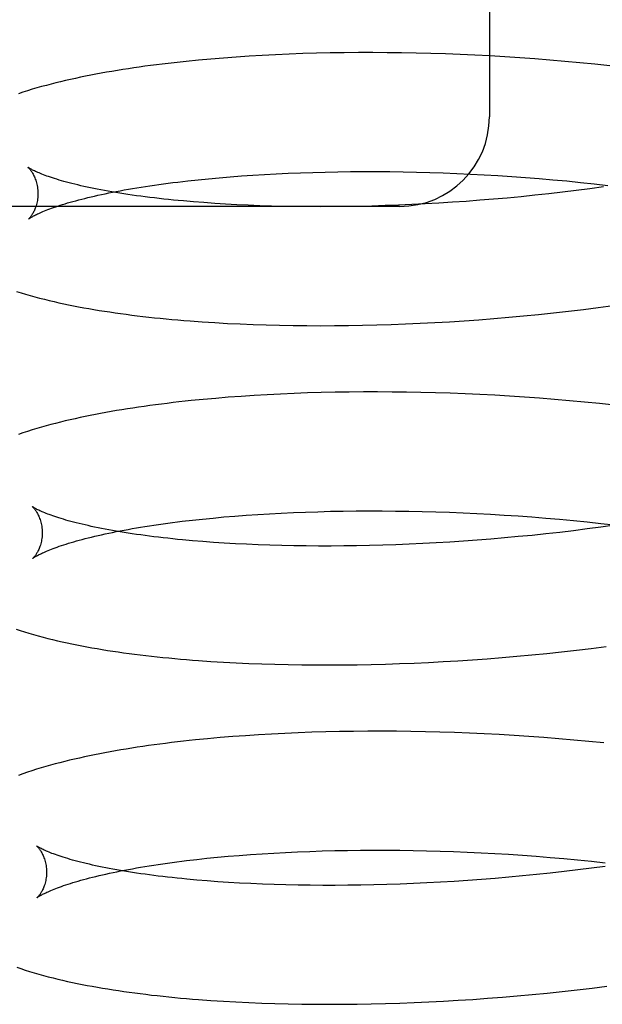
# Model space of a CAD drawing. Header units: inches. Extents: x 0 to 291, y 0 to 188.
# Tile 20 of 94: x 32.8792 to 32.9766, y 97.2606 to 97.4254. Entities that reach past the tile are written whole.
import ezdxf

# ---------------------------------------------------------------- set-up
doc = ezdxf.new("R2010")
doc.units = ezdxf.units.IN
doc.header["$LTSCALE"] = 16.01262
doc.header["$MEASUREMENT"] = 0
doc.linetypes.add('HIDDEN', pattern=[0.2, 0.1, -0.1])
doc.layers.add('DEFAULT_2', color=8, linetype='HIDDEN')

msp = doc.modelspace()

# ---------------------------------------------------------------- linework, layer by layer
at = {"layer": 'DEFAULT_2', "color": 8, "linetype": 'HIDDEN'}
for p, q in [((32.95774, 97.62911), (32.95774, 97.40911)), ((32.92422, 97.41959), (32.92197, 97.41949)), ((32.9265, 97.41968), (32.92422, 97.41959)), ((32.9288, 97.41974), (32.9265, 97.41968)), ((32.93112, 97.4198), (32.9288, 97.41974)), ((32.93346, 97.41983), (32.93112, 97.4198)), ((32.93583, 97.41985), (32.93346, 97.41983)), ((32.93821, 97.41985), (32.93583, 97.41985)), ((32.94061, 97.41984), (32.93821, 97.41985)), ((32.94303, 97.41981), (32.94061, 97.41984)), ((32.94547, 97.41977), (32.94303, 97.41981)), ((32.94791, 97.41971), (32.94547, 97.41977)), ((32.95037, 97.41963), (32.94791, 97.41971)), ((32.95284, 97.41953), (32.95037, 97.41963)), ((32.95532, 97.41942), (32.95284, 97.41953)), ((32.90905, 97.41859), (32.907, 97.41838)), ((32.91113, 97.41878), (32.90905, 97.41859)), ((32.91324, 97.41895), (32.91113, 97.41878)), ((32.91538, 97.41911), (32.91324, 97.41895)), ((32.91754, 97.41925), (32.91538, 97.41911)), ((32.91974, 97.41938), (32.91754, 97.41925)), ((32.92197, 97.41949), (32.91974, 97.41938)), ((32.95781, 97.41929), (32.95532, 97.41942)), ((32.96031, 97.41915), (32.95781, 97.41929)), ((32.96281, 97.41898), (32.96031, 97.41915)), ((32.96531, 97.4188), (32.96281, 97.41898)), ((32.96782, 97.41861), (32.96531, 97.4188)), ((32.97033, 97.41839), (32.96782, 97.41861)), ((32.97284, 97.41816), (32.97033, 97.41839)), ((32.97534, 97.41791), (32.97284, 97.41816)), ((32.97785, 97.41764), (32.97534, 97.41791)), ((32.92408, 97.39966), (32.92611, 97.39974)), ((32.92611, 97.39974), (32.92818, 97.39981)), ((32.92818, 97.39981), (32.93027, 97.39986)), ((32.93027, 97.39986), (32.93238, 97.3999)), ((32.93238, 97.3999), (32.93452, 97.39993)), ((32.93452, 97.39993), (32.93668, 97.39994)), ((32.93668, 97.39994), (32.93887, 97.39994)), ((32.93887, 97.39994), (32.94107, 97.39993)), ((32.94107, 97.39993), (32.94328, 97.3999)), ((32.94328, 97.3999), (32.94552, 97.39985)), ((32.94552, 97.39985), (32.94776, 97.39979)), ((32.94776, 97.39979), (32.95002, 97.39972)), ((32.90562, 97.39819), (32.90729, 97.39839)), ((32.90729, 97.39839), (32.909, 97.39857)), ((32.909, 97.39857), (32.91075, 97.39875)), ((32.91075, 97.39875), (32.91255, 97.39891)), ((32.91255, 97.39891), (32.91438, 97.39907)), ((32.91438, 97.39907), (32.91625, 97.39921)), ((32.91625, 97.39921), (32.91816, 97.39934)), ((32.91816, 97.39934), (32.9201, 97.39946)), ((32.9201, 97.39946), (32.92207, 97.39957)), ((32.92207, 97.39957), (32.92408, 97.39966)), ((32.95002, 97.39972), (32.9523, 97.39963)), ((32.9523, 97.39963), (32.95458, 97.39952)), ((32.95458, 97.39952), (32.95686, 97.3994)), ((32.95686, 97.3994), (32.95916, 97.39927)), ((32.95916, 97.39927), (32.96146, 97.39912)), ((32.96146, 97.39912), (32.96376, 97.39895)), ((32.96376, 97.39895), (32.96606, 97.39877)), ((32.96606, 97.39877), (32.96836, 97.39858)), ((32.96836, 97.39858), (32.97066, 97.39837)), ((32.97066, 97.39837), (32.97295, 97.39814)), ((32.97295, 97.39814), (32.97524, 97.3979)), ((32.96995, 97.39649), (32.96765, 97.39623)), ((32.97226, 97.39678), (32.96995, 97.39649)), ((32.97455, 97.39707), (32.97226, 97.39678)), ((32.97684, 97.39738), (32.97455, 97.39707)), ((32.97524, 97.3979), (32.97752, 97.39764)), ((32.90999, 97.39474), (32.90824, 97.39488)), ((32.95154, 97.3948), (32.94927, 97.39466)), ((32.95383, 97.39496), (32.95154, 97.3948)), ((32.95612, 97.39513), (32.95383, 97.39496)), ((32.95842, 97.39532), (32.95612, 97.39513)), ((32.96073, 97.39552), (32.95842, 97.39532)), ((32.96303, 97.39574), (32.96073, 97.39552)), ((32.96534, 97.39598), (32.96303, 97.39574)), ((32.96765, 97.39623), (32.96534, 97.39598)), ((32.94274, 97.39411), (32.79774, 97.39411)), ((32.91178, 97.39461), (32.90999, 97.39474)), ((32.91361, 97.3945), (32.91178, 97.39461)), ((32.91547, 97.3944), (32.91361, 97.3945)), ((32.91738, 97.39431), (32.91547, 97.3944)), ((32.91932, 97.39423), (32.91738, 97.39431)), ((32.92129, 97.39417), (32.91932, 97.39423)), ((32.92329, 97.39412), (32.92129, 97.39417)), ((32.92533, 97.39409), (32.92329, 97.39412)), ((32.92739, 97.39407), (32.92533, 97.39409)), ((32.92948, 97.39406), (32.92739, 97.39407)), ((32.9316, 97.39407), (32.92948, 97.39406)), ((32.93374, 97.39409), (32.9316, 97.39407)), ((32.9359, 97.39412), (32.93374, 97.39409)), ((32.93809, 97.39417), (32.9359, 97.39412)), ((32.94029, 97.39424), (32.93809, 97.39417)), ((32.94251, 97.39432), (32.94029, 97.39424)), ((32.94475, 97.39442), (32.94251, 97.39432)), ((32.947, 97.39453), (32.94475, 97.39442)), ((32.94927, 97.39466), (32.947, 97.39453)), ((32.97095, 97.37657), (32.97346, 97.37686)), ((32.97346, 97.37686), (32.97595, 97.37718)), ((32.97595, 97.37718), (32.97845, 97.37751)), ((32.95351, 97.37498), (32.95599, 97.37515)), ((32.95599, 97.37515), (32.95847, 97.37534)), ((32.95847, 97.37534), (32.96096, 97.37555)), ((32.96096, 97.37555), (32.96345, 97.37578)), ((32.96345, 97.37578), (32.96595, 97.37603)), ((32.96595, 97.37603), (32.96845, 97.37629)), ((32.96845, 97.37629), (32.97095, 97.37657)), ((32.90971, 97.3748), (32.91179, 97.37466)), ((32.91179, 97.37466), (32.9139, 97.37454)), ((32.9139, 97.37454), (32.91605, 97.37444)), ((32.91605, 97.37444), (32.91822, 97.37435)), ((32.91822, 97.37435), (32.92042, 97.37428)), ((32.92042, 97.37428), (32.92265, 97.37422)), ((32.92265, 97.37422), (32.9249, 97.37418)), ((32.9249, 97.37418), (32.92718, 97.37416)), ((32.92718, 97.37416), (32.92948, 97.37415)), ((32.92948, 97.37415), (32.9318, 97.37416)), ((32.9318, 97.37416), (32.93415, 97.37418)), ((32.93415, 97.37418), (32.93651, 97.37422)), ((32.93651, 97.37422), (32.9389, 97.37428)), ((32.9389, 97.37428), (32.9413, 97.37435)), ((32.9413, 97.37435), (32.94371, 97.37444)), ((32.94371, 97.37444), (32.94614, 97.37455)), ((32.94614, 97.37455), (32.94859, 97.37468)), ((32.94859, 97.37468), (32.95104, 97.37482)), ((32.95104, 97.37482), (32.95351, 97.37498)), ((32.91195, 97.36199), (32.90987, 97.36181)), ((32.91406, 97.36217), (32.91195, 97.36199)), ((32.9162, 97.36232), (32.91406, 97.36217)), ((32.91837, 97.36247), (32.9162, 97.36232)), ((32.92057, 97.3626), (32.91837, 97.36247)), ((32.92279, 97.36271), (32.92057, 97.3626)), ((32.92505, 97.36281), (32.92279, 97.36271)), ((32.92732, 97.36289), (32.92505, 97.36281)), ((32.92962, 97.36296), (32.92732, 97.36289)), ((32.93195, 97.36301), (32.92962, 97.36296)), ((32.93429, 97.36304), (32.93195, 97.36301)), ((32.93665, 97.36306), (32.93429, 97.36304)), ((32.93904, 97.36306), (32.93665, 97.36306)), ((32.94144, 97.36305), (32.93904, 97.36306)), ((32.94386, 97.36302), (32.94144, 97.36305)), ((32.94629, 97.36298), (32.94386, 97.36302)), ((32.94874, 97.36291), (32.94629, 97.36298)), ((32.95119, 97.36283), (32.94874, 97.36291)), ((32.95366, 97.36274), (32.95119, 97.36283)), ((32.95614, 97.36263), (32.95366, 97.36274)), ((32.95863, 97.3625), (32.95614, 97.36263)), ((32.96112, 97.36235), (32.95863, 97.3625)), ((32.96362, 97.36219), (32.96112, 97.36235)), ((32.96613, 97.36201), (32.96362, 97.36219)), ((32.96863, 97.36181), (32.96613, 97.36201)), ((32.90987, 97.36181), (32.90783, 97.3616)), ((32.97114, 97.36159), (32.96863, 97.36181)), ((32.97365, 97.36136), (32.97114, 97.36159)), ((32.97615, 97.36111), (32.97365, 97.36136)), ((32.97866, 97.36084), (32.97615, 97.36111)), ((32.91153, 97.34196), (32.91334, 97.34213)), ((32.91334, 97.34213), (32.91518, 97.34228)), ((32.91518, 97.34228), (32.91706, 97.34243)), ((32.91706, 97.34243), (32.91898, 97.34256)), ((32.91898, 97.34256), (32.92094, 97.34268)), ((32.92094, 97.34268), (32.92292, 97.34278)), ((32.92292, 97.34278), (32.92494, 97.34288)), ((32.92494, 97.34288), (32.92698, 97.34296)), ((32.92698, 97.34296), (32.92906, 97.34302)), ((32.92906, 97.34302), (32.93116, 97.34308)), ((32.93116, 97.34308), (32.93329, 97.34312)), ((32.93329, 97.34312), (32.93544, 97.34314)), ((32.93544, 97.34314), (32.93762, 97.34315)), ((32.93762, 97.34315), (32.93981, 97.34315)), ((32.93981, 97.34315), (32.94202, 97.34313)), ((32.94202, 97.34313), (32.94425, 97.3431)), ((32.94425, 97.3431), (32.9465, 97.34306)), ((32.9465, 97.34306), (32.94876, 97.34299)), ((32.94876, 97.34299), (32.95103, 97.34292)), ((32.95103, 97.34292), (32.95332, 97.34283)), ((32.95332, 97.34283), (32.95561, 97.34272)), ((32.95561, 97.34272), (32.95791, 97.3426)), ((32.95791, 97.3426), (32.96022, 97.34246)), ((32.96022, 97.34246), (32.96253, 97.3423)), ((32.96253, 97.3423), (32.96484, 97.34214)), ((32.96484, 97.34214), (32.96715, 97.34195)), ((32.90637, 97.34141), (32.90805, 97.3416)), ((32.90805, 97.3416), (32.90977, 97.34179)), ((32.90977, 97.34179), (32.91153, 97.34196)), ((32.96715, 97.34195), (32.96946, 97.34175)), ((32.96946, 97.34175), (32.97177, 97.34154)), ((32.97177, 97.34154), (32.97408, 97.34131)), ((32.97408, 97.34131), (32.97638, 97.34106)), ((32.97639, 97.34043), (32.97409, 97.34013)), ((32.97638, 97.34106), (32.97867, 97.3408)), ((32.97867, 97.34075), (32.97639, 97.34043)), ((32.96257, 97.33884), (32.96026, 97.33863)), ((32.96488, 97.33906), (32.96257, 97.33884)), ((32.96718, 97.33931), (32.96488, 97.33906)), ((32.96949, 97.33956), (32.96718, 97.33931)), ((32.9718, 97.33984), (32.96949, 97.33956)), ((32.97409, 97.34013), (32.9718, 97.33984)), ((32.90982, 97.33802), (32.90809, 97.33816)), ((32.91158, 97.33788), (32.90982, 97.33802)), ((32.91339, 97.33777), (32.91158, 97.33788)), ((32.91524, 97.33766), (32.91339, 97.33777)), ((32.91712, 97.33756), (32.91524, 97.33766)), ((32.91905, 97.33748), (32.91712, 97.33756)), ((32.921, 97.33741), (32.91905, 97.33748)), ((32.92299, 97.33736), (32.921, 97.33741)), ((32.92501, 97.33731), (32.92299, 97.33736)), ((32.92706, 97.33728), (32.92501, 97.33731)), ((32.92913, 97.33727), (32.92706, 97.33728)), ((32.93124, 97.33727), (32.92913, 97.33727)), ((32.93336, 97.33728), (32.93124, 97.33727)), ((32.93552, 97.33731), (32.93336, 97.33728)), ((32.93769, 97.33736), (32.93552, 97.33731)), ((32.93988, 97.33741), (32.93769, 97.33736)), ((32.94209, 97.33749), (32.93988, 97.33741)), ((32.94432, 97.33758), (32.94209, 97.33749)), ((32.94657, 97.33768), (32.94432, 97.33758)), ((32.94883, 97.3378), (32.94657, 97.33768)), ((32.9511, 97.33793), (32.94883, 97.3378)), ((32.95338, 97.33808), (32.9511, 97.33793)), ((32.95567, 97.33825), (32.95338, 97.33808)), ((32.95796, 97.33843), (32.95567, 97.33825)), ((32.96026, 97.33863), (32.95796, 97.33843)), ((32.96233, 97.31882), (32.96482, 97.31905)), ((32.96482, 97.31905), (32.96731, 97.3193)), ((32.96731, 97.3193), (32.9698, 97.31956)), ((32.9698, 97.31956), (32.97229, 97.31985)), ((32.97229, 97.31985), (32.97478, 97.32014)), ((32.97478, 97.32014), (32.97727, 97.32046)), ((32.91115, 97.31796), (32.91324, 97.31783)), ((32.91324, 97.31783), (32.91535, 97.31772)), ((32.91535, 97.31772), (32.9175, 97.31762)), ((32.9175, 97.31762), (32.91967, 97.31753)), ((32.91967, 97.31753), (32.92187, 97.31747)), ((32.92187, 97.31747), (32.9241, 97.31742)), ((32.9241, 97.31742), (32.92635, 97.31738)), ((32.92635, 97.31738), (32.92863, 97.31736)), ((32.92863, 97.31736), (32.93093, 97.31736)), ((32.93093, 97.31736), (32.93325, 97.31737)), ((32.93325, 97.31737), (32.93559, 97.3174)), ((32.93559, 97.3174), (32.93795, 97.31745)), ((32.93795, 97.31745), (32.94033, 97.31751)), ((32.94033, 97.31751), (32.94272, 97.31759)), ((32.94272, 97.31759), (32.94514, 97.31768)), ((32.94514, 97.31768), (32.94756, 97.31779)), ((32.94756, 97.31779), (32.95, 97.31792)), ((32.95, 97.31792), (32.95245, 97.31807)), ((32.95245, 97.31807), (32.95491, 97.31823)), ((32.95491, 97.31823), (32.95738, 97.31841)), ((32.95738, 97.31841), (32.95985, 97.31861)), ((32.95985, 97.31861), (32.96233, 97.31882)), ((32.9213, 97.3058), (32.9191, 97.30568)), ((32.92352, 97.30592), (32.9213, 97.3058)), ((32.92577, 97.30602), (32.92352, 97.30592)), ((32.92805, 97.3061), (32.92577, 97.30602)), ((32.93035, 97.30616), (32.92805, 97.3061)), ((32.93267, 97.30621), (32.93035, 97.30616)), ((32.93502, 97.30625), (32.93267, 97.30621)), ((32.93738, 97.30627), (32.93502, 97.30625)), ((32.93976, 97.30627), (32.93738, 97.30627)), ((32.94217, 97.30626), (32.93976, 97.30627)), ((32.94458, 97.30623), (32.94217, 97.30626)), ((32.94702, 97.30618), (32.94458, 97.30623)), ((32.94946, 97.30612), (32.94702, 97.30618)), ((32.95192, 97.30604), (32.94946, 97.30612)), ((32.95439, 97.30595), (32.95192, 97.30604)), ((32.95687, 97.30583), (32.95439, 97.30595)), ((32.95936, 97.3057), (32.95687, 97.30583)), ((32.9106, 97.30501), (32.90856, 97.30481)), ((32.91268, 97.3052), (32.9106, 97.30501)), ((32.91479, 97.30538), (32.91268, 97.3052)), ((32.91693, 97.30553), (32.91479, 97.30538)), ((32.9191, 97.30568), (32.91693, 97.30553)), ((32.96185, 97.30556), (32.95936, 97.3057)), ((32.96435, 97.30539), (32.96185, 97.30556)), ((32.96685, 97.30521), (32.96435, 97.30539)), ((32.96936, 97.30502), (32.96685, 97.30521)), ((32.97187, 97.3048), (32.96936, 97.30502)), ((32.97437, 97.30457), (32.97187, 97.3048)), ((32.97688, 97.30432), (32.97437, 97.30457)), ((32.92364, 97.28599), (32.92566, 97.28608)), ((32.92566, 97.28608), (32.92771, 97.28616)), ((32.92771, 97.28616), (32.92978, 97.28623)), ((32.92978, 97.28623), (32.93188, 97.28629)), ((32.93188, 97.28629), (32.93401, 97.28633)), ((32.93401, 97.28633), (32.93616, 97.28635)), ((32.93616, 97.28635), (32.93834, 97.28636)), ((32.93834, 97.28636), (32.94053, 97.28636)), ((32.94053, 97.28636), (32.94274, 97.28634)), ((32.94274, 97.28634), (32.94498, 97.28631)), ((32.94498, 97.28631), (32.94722, 97.28626)), ((32.94722, 97.28626), (32.94948, 97.2862)), ((32.94948, 97.2862), (32.95175, 97.28613)), ((32.95175, 97.28613), (32.95404, 97.28603)), ((32.95404, 97.28603), (32.95633, 97.28593)), ((32.90709, 97.28461), (32.90877, 97.28481)), ((32.90877, 97.28481), (32.91049, 97.285)), ((32.91049, 97.285), (32.91226, 97.28517)), ((32.91226, 97.28517), (32.91406, 97.28534)), ((32.91406, 97.28534), (32.9159, 97.28549)), ((32.9159, 97.28549), (32.91779, 97.28563)), ((32.91779, 97.28563), (32.9197, 97.28577)), ((32.9197, 97.28577), (32.92166, 97.28588)), ((32.92166, 97.28588), (32.92364, 97.28599)), ((32.95633, 97.28593), (32.95863, 97.2858)), ((32.95863, 97.2858), (32.96094, 97.28567)), ((32.96094, 97.28567), (32.96325, 97.28551)), ((32.96325, 97.28551), (32.96556, 97.28534)), ((32.96556, 97.28534), (32.96787, 97.28516)), ((32.96787, 97.28516), (32.97018, 97.28496)), ((32.97018, 97.28496), (32.97249, 97.28475)), ((32.97249, 97.28475), (32.9748, 97.28452)), ((32.9748, 97.28452), (32.9771, 97.28427)), ((32.97021, 97.28277), (32.96791, 97.28252)), ((32.97252, 97.28305), (32.97021, 97.28277)), ((32.97482, 97.28334), (32.97252, 97.28305)), ((32.97711, 97.28364), (32.97482, 97.28334)), ((32.91054, 97.28122), (32.90881, 97.28137)), ((32.9123, 97.28109), (32.91054, 97.28122)), ((32.91411, 97.28097), (32.9123, 97.28109)), ((32.95182, 97.28114), (32.94955, 97.28101)), ((32.9541, 97.28129), (32.95182, 97.28114)), ((32.95639, 97.28146), (32.9541, 97.28129)), ((32.95868, 97.28164), (32.95639, 97.28146)), ((32.96099, 97.28183), (32.95868, 97.28164)), ((32.96329, 97.28205), (32.96099, 97.28183)), ((32.9656, 97.28227), (32.96329, 97.28205)), ((32.96791, 97.28252), (32.9656, 97.28227)), ((32.91596, 97.28087), (32.91411, 97.28097)), ((32.91785, 97.28077), (32.91596, 97.28087)), ((32.91977, 97.28069), (32.91785, 97.28077)), ((32.92172, 97.28062), (32.91977, 97.28069)), ((32.92371, 97.28056), (32.92172, 97.28062)), ((32.92573, 97.28052), (32.92371, 97.28056)), ((32.92778, 97.28049), (32.92573, 97.28052)), ((32.92985, 97.28048), (32.92778, 97.28049)), ((32.93196, 97.28048), (32.92985, 97.28048)), ((32.93408, 97.28049), (32.93196, 97.28048)), ((32.93624, 97.28052), (32.93408, 97.28049)), ((32.93841, 97.28056), (32.93624, 97.28052)), ((32.9406, 97.28062), (32.93841, 97.28056)), ((32.94282, 97.2807), (32.9406, 97.28062)), ((32.94504, 97.28078), (32.94282, 97.2807)), ((32.94729, 97.28089), (32.94504, 97.28078)), ((32.94955, 97.28101), (32.94729, 97.28089)), ((32.9699, 97.26271), (32.9724, 97.26298)), ((32.9724, 97.26298), (32.9749, 97.26328)), ((32.9749, 97.26328), (32.9774, 97.26359)), ((32.95249, 97.26124), (32.95495, 97.26139)), ((32.95495, 97.26139), (32.95743, 97.26157)), ((32.95743, 97.26157), (32.95991, 97.26176)), ((32.95991, 97.26176), (32.9624, 97.26197)), ((32.9624, 97.26197), (32.9649, 97.2622)), ((32.9649, 97.2622), (32.9674, 97.26244)), ((32.9674, 97.26244), (32.9699, 97.26271)), ((32.91115, 97.26122), (32.91323, 97.26108)), ((32.91323, 97.26108), (32.91534, 97.26096)), ((32.91534, 97.26096), (32.91749, 97.26086)), ((32.91749, 97.26086), (32.91966, 97.26077)), ((32.91966, 97.26077), (32.92186, 97.2607)), ((32.92186, 97.2607), (32.92409, 97.26064)), ((32.92409, 97.26064), (32.92634, 97.2606)), ((32.92634, 97.2606), (32.92862, 97.26058)), ((32.92862, 97.26058), (32.93092, 97.26057)), ((32.93092, 97.26057), (32.93325, 97.26058)), ((32.93325, 97.26058), (32.93559, 97.2606)), ((32.93559, 97.2606), (32.93796, 97.26064)), ((32.93796, 97.26064), (32.94034, 97.2607)), ((32.94034, 97.2607), (32.94274, 97.26077)), ((32.94274, 97.26077), (32.94516, 97.26086)), ((32.94516, 97.26086), (32.94759, 97.26097)), ((32.94759, 97.26097), (32.95003, 97.26109)), ((32.95003, 97.26109), (32.95249, 97.26124))]:
    msp.add_line(p, q, dxfattribs=at)
for points in [[(32.907, 97.41838), (32.90599, 97.41828), (32.90499, 97.41817), (32.904, 97.41805), (32.90301, 97.41793), (32.90203, 97.41781), (32.90106, 97.41769), (32.90011, 97.41756), (32.89916, 97.41742), (32.89824, 97.41729)], [(32.89824, 97.41729), (32.89734, 97.41716), (32.89642, 97.41701), (32.89551, 97.41687), (32.8946, 97.41671), (32.8937, 97.41656), (32.89281, 97.4164), (32.89193, 97.41624), (32.89106, 97.41607), (32.8902, 97.4159), (32.88934, 97.41572), (32.8885, 97.41554), (32.88766, 97.41536), (32.88684, 97.41517), (32.88602, 97.41498), (32.88522, 97.41478), (32.88442, 97.41458), (32.88363, 97.41437), (32.88284, 97.41416), (32.88206, 97.41394), (32.88128, 97.41371), (32.8805, 97.41347), (32.87972, 97.41323), (32.87896, 97.41298)], [(32.88054, 97.40066), (32.88053, 97.40067), (32.88052, 97.40068), (32.88052, 97.40068), (32.88052, 97.40068), (32.88053, 97.40067), (32.88055, 97.40065), (32.88058, 97.40063), (32.88061, 97.4006), (32.88065, 97.40056), (32.88069, 97.40052), (32.88074, 97.40047), (32.88079, 97.40041), (32.88085, 97.40034), (32.88091, 97.40027), (32.88097, 97.40019), (32.88104, 97.4001), (32.88111, 97.4), (32.88118, 97.39989), (32.88125, 97.39978), (32.88133, 97.39965), (32.8814, 97.39952), (32.88148, 97.39937), (32.88156, 97.39922), (32.88164, 97.39905), (32.88171, 97.39888), (32.88178, 97.39869), (32.88186, 97.39849), (32.88192, 97.39829), (32.88198, 97.39807), (32.88204, 97.39784), (32.88209, 97.39761), (32.88213, 97.39736), (32.88217, 97.39711), (32.8822, 97.39685), (32.88221, 97.39659), (32.88222, 97.39635)], [(32.90824, 97.39488), (32.90654, 97.39502), (32.9057, 97.3951), (32.90487, 97.39518), (32.90406, 97.39527), (32.90326, 97.39535), (32.90247, 97.39544), (32.90169, 97.39553), (32.90092, 97.39562), (32.90017, 97.39572), (32.89943, 97.39581), (32.8987, 97.39591), (32.89798, 97.39601), (32.89728, 97.39612), (32.89659, 97.39622), (32.89591, 97.39633), (32.89524, 97.39644), (32.89459, 97.39655), (32.89396, 97.39666), (32.89334, 97.39677), (32.89273, 97.39688), (32.89213, 97.397), (32.89155, 97.39711), (32.89099, 97.39723), (32.89044, 97.39735), (32.8899, 97.39747), (32.88938, 97.39758), (32.88888, 97.3977), (32.88838, 97.39782), (32.88791, 97.39794), (32.88745, 97.39806), (32.887, 97.39818), (32.88657, 97.3983), (32.88616, 97.39841), (32.88576, 97.39853), (32.88538, 97.39865), (32.88501, 97.39876), (32.88466, 97.39887), (32.88432, 97.39899), (32.884, 97.3991), (32.8837, 97.3992), (32.88341, 97.39931), (32.88313, 97.39941), (32.88287, 97.39951), (32.88263, 97.39961), (32.8824, 97.39971), (32.88219, 97.3998), (32.88199, 97.39989), (32.8818, 97.39997), (32.88163, 97.40005), (32.88147, 97.40013), (32.88133, 97.4002), (32.8812, 97.40027), (32.88108, 97.40033), (32.88097, 97.40039), (32.88088, 97.40045), (32.8808, 97.40049), (32.88073, 97.40054), (32.88067, 97.40058), (32.88062, 97.40061), (32.88058, 97.40063), (32.88055, 97.40066), (32.88054, 97.40066)], [(32.90244, 97.39778), (32.9032, 97.39788), (32.90399, 97.39799), (32.9048, 97.39809), (32.90562, 97.39819)], [(32.88063, 97.39198), (32.88064, 97.39199), (32.88065, 97.392), (32.88068, 97.39202), (32.88071, 97.39205), (32.88076, 97.39208), (32.88081, 97.39211), (32.88087, 97.39216), (32.88095, 97.3922), (32.88103, 97.39226), (32.88113, 97.39232), (32.88124, 97.39238), (32.88136, 97.39245), (32.8815, 97.39252), (32.88165, 97.3926), (32.88181, 97.39268), (32.88198, 97.39277), (32.88217, 97.39286), (32.88237, 97.39295), (32.88259, 97.39305), (32.88282, 97.39315), (32.88306, 97.39325), (32.88332, 97.39336), (32.8836, 97.39347), (32.88389, 97.39358), (32.88419, 97.3937), (32.88451, 97.39382), (32.88485, 97.39394), (32.8852, 97.39406), (32.88556, 97.39418), (32.88595, 97.39431), (32.88634, 97.39443), (32.88675, 97.39456), (32.88718, 97.39469), (32.88762, 97.39482), (32.88808, 97.39494), (32.88855, 97.39507), (32.88904, 97.3952), (32.88954, 97.39533), (32.89005, 97.39546), (32.89058, 97.39559), (32.89113, 97.39572), (32.89169, 97.39585), (32.89226, 97.39598), (32.89285, 97.39611), (32.89345, 97.39624), (32.89406, 97.39637), (32.89469, 97.39649), (32.89533, 97.39662), (32.89599, 97.39674), (32.89666, 97.39686), (32.89734, 97.39698), (32.89804, 97.3971), (32.89874, 97.39722), (32.89946, 97.39734), (32.9002, 97.39745), (32.90094, 97.39756), (32.9017, 97.39767), (32.90244, 97.39778)], [(32.88222, 97.39635), (32.88222, 97.39611), (32.88221, 97.39585), (32.88219, 97.3956), (32.88216, 97.39535), (32.88212, 97.3951), (32.88208, 97.39487), (32.88203, 97.39464), (32.88198, 97.39443), (32.88191, 97.39422), (32.88185, 97.39402), (32.88178, 97.39383), (32.88171, 97.39366), (32.88164, 97.39349), (32.88157, 97.39333), (32.8815, 97.39319), (32.88142, 97.39305), (32.88135, 97.39293), (32.88128, 97.39281), (32.88121, 97.3927), (32.88115, 97.3926), (32.88108, 97.39251), (32.88102, 97.39242), (32.88096, 97.39235), (32.88091, 97.39228), (32.88085, 97.39222), (32.88081, 97.39216), (32.88076, 97.39212), (32.88073, 97.39208), (32.88069, 97.39204), (32.88067, 97.39202), (32.88065, 97.392), (32.88063, 97.39199), (32.88063, 97.39198)], [(32.87865, 97.37988), (32.87939, 97.37965), (32.88015, 97.37942), (32.88093, 97.3792), (32.88171, 97.37898), (32.8825, 97.37877), (32.8833, 97.37856), (32.8841, 97.37837), (32.88491, 97.37818), (32.88571, 97.378), (32.88653, 97.37782), (32.88735, 97.37765), (32.88818, 97.37748), (32.88902, 97.37732), (32.88987, 97.37716), (32.89072, 97.37701), (32.89159, 97.37686), (32.89247, 97.37671), (32.89335, 97.37657), (32.89424, 97.37644), (32.89514, 97.37631), (32.89605, 97.37618), (32.89697, 97.37605), (32.8979, 97.37593), (32.89884, 97.37582), (32.89978, 97.37571), (32.90074, 97.3756), (32.9017, 97.37549), (32.90267, 97.37539), (32.90365, 97.3753), (32.90464, 97.3752), (32.90564, 97.37511), (32.90664, 97.37503), (32.90766, 97.37495), (32.90971, 97.3748)], [(32.90783, 97.3616), (32.90682, 97.3615), (32.90581, 97.36139), (32.90482, 97.36127), (32.90383, 97.36115), (32.90286, 97.36103), (32.90189, 97.36091), (32.90093, 97.36078), (32.89998, 97.36065), (32.89904, 97.36051), (32.8981, 97.36037), (32.89718, 97.36023), (32.89626, 97.36008), (32.89536, 97.35993), (32.89446, 97.35977), (32.89357, 97.35962), (32.89269, 97.35945), (32.89182, 97.35929), (32.89095, 97.35911), (32.8901, 97.35894), (32.88926, 97.35876), (32.88842, 97.35858), (32.8876, 97.35839), (32.88678, 97.3582), (32.88598, 97.358), (32.88518, 97.3578), (32.88438, 97.35759), (32.88359, 97.35738), (32.8828, 97.35715), (32.88202, 97.35692), (32.88123, 97.35669), (32.88046, 97.35644), (32.87971, 97.35619), (32.87896, 97.35594)], [(32.88126, 97.34387), (32.88125, 97.34388), (32.88124, 97.34389), (32.88124, 97.34389), (32.88124, 97.34389), (32.88125, 97.34388), (32.88127, 97.34386), (32.8813, 97.34384), (32.88133, 97.34381), (32.88137, 97.34377), (32.88141, 97.34373), (32.88146, 97.34367), (32.88151, 97.34362), (32.88157, 97.34355), (32.88163, 97.34348), (32.88169, 97.3434), (32.88176, 97.34331), (32.88183, 97.34321), (32.8819, 97.3431), (32.88197, 97.34299), (32.88205, 97.34286), (32.88213, 97.34273), (32.8822, 97.34258), (32.88228, 97.34243), (32.88236, 97.34226), (32.88243, 97.34209), (32.8825, 97.3419), (32.88258, 97.3417), (32.88264, 97.3415), (32.8827, 97.34128), (32.88276, 97.34105), (32.88281, 97.34082), (32.88285, 97.34057), (32.88289, 97.34032), (32.88292, 97.34006), (32.88293, 97.3398), (32.88294, 97.33956)], [(32.90809, 97.33816), (32.90641, 97.33831), (32.90558, 97.33839), (32.90477, 97.33848), (32.90397, 97.33856), (32.90318, 97.33865), (32.9024, 97.33874), (32.90163, 97.33883), (32.90088, 97.33893), (32.90014, 97.33902), (32.89941, 97.33912), (32.89869, 97.33922), (32.89799, 97.33933), (32.8973, 97.33943), (32.89662, 97.33954), (32.89596, 97.33965), (32.89531, 97.33976), (32.89467, 97.33987), (32.89405, 97.33998), (32.89344, 97.34009), (32.89285, 97.34021), (32.89227, 97.34032), (32.8917, 97.34044), (32.89115, 97.34056), (32.89062, 97.34068), (32.8901, 97.34079), (32.88959, 97.34091), (32.8891, 97.34103), (32.88862, 97.34115), (32.88816, 97.34127), (32.88772, 97.34139), (32.88729, 97.34151), (32.88688, 97.34162), (32.88648, 97.34174), (32.88609, 97.34186), (32.88573, 97.34197), (32.88538, 97.34208), (32.88504, 97.3422), (32.88472, 97.34231), (32.88441, 97.34241), (32.88412, 97.34252), (32.88385, 97.34262), (32.88359, 97.34272), (32.88335, 97.34282), (32.88312, 97.34292), (32.88291, 97.34301), (32.88271, 97.3431), (32.88252, 97.34318), (32.88235, 97.34326), (32.88219, 97.34334), (32.88205, 97.34341), (32.88192, 97.34348), (32.8818, 97.34354), (32.88169, 97.3436), (32.8816, 97.34365), (32.88152, 97.3437), (32.88145, 97.34375), (32.88139, 97.34378), (32.88134, 97.34382), (32.8813, 97.34384), (32.88127, 97.34386), (32.88126, 97.34387)], [(32.88135, 97.33519), (32.88136, 97.3352), (32.88138, 97.33522), (32.88141, 97.33524), (32.88145, 97.33527), (32.8815, 97.3353), (32.88156, 97.33534), (32.88162, 97.33538), (32.88171, 97.33544), (32.8818, 97.33549), (32.8819, 97.33555), (32.88202, 97.33562), (32.88215, 97.33569), (32.88229, 97.33577), (32.88245, 97.33585), (32.88261, 97.33593), (32.8828, 97.33602), (32.88299, 97.33611), (32.88321, 97.33621), (32.88343, 97.33631), (32.88367, 97.33642), (32.88393, 97.33652), (32.8842, 97.33663), (32.88449, 97.33675), (32.88479, 97.33686), (32.88511, 97.33698), (32.88544, 97.3371), (32.88579, 97.33722), (32.88615, 97.33735), (32.88653, 97.33747), (32.88693, 97.3376), (32.88734, 97.33773), (32.88777, 97.33786), (32.88821, 97.33799), (32.88866, 97.33812), (32.88914, 97.33825), (32.88962, 97.33838), (32.89013, 97.33851), (32.89064, 97.33864), (32.89118, 97.33877), (32.89172, 97.3389), (32.89229, 97.33904), (32.89286, 97.33917), (32.89345, 97.3393), (32.89406, 97.33942), (32.89468, 97.33955), (32.89531, 97.33968), (32.89596, 97.33981), (32.89662, 97.33993), (32.89729, 97.34005), (32.89798, 97.34018), (32.89868, 97.3403), (32.89939, 97.34042), (32.90012, 97.34053), (32.90086, 97.34065), (32.90161, 97.34076), (32.90237, 97.34088), (32.90315, 97.34099), (32.90394, 97.34109), (32.90474, 97.3412), (32.90555, 97.3413), (32.90637, 97.34141)], [(32.88294, 97.33956), (32.88294, 97.33932), (32.88293, 97.33906), (32.88291, 97.3388), (32.88288, 97.33855), (32.88284, 97.3383), (32.8828, 97.33806), (32.88275, 97.33784), (32.88269, 97.33762), (32.88263, 97.33741), (32.88256, 97.33721), (32.8825, 97.33702), (32.88242, 97.33684), (32.88235, 97.33668), (32.88228, 97.33652), (32.88221, 97.33638), (32.88213, 97.33624), (32.88206, 97.33611), (32.88199, 97.336), (32.88192, 97.33589), (32.88185, 97.33579), (32.88179, 97.3357), (32.88173, 97.33561), (32.88167, 97.33554), (32.88161, 97.33547), (32.88156, 97.33541), (32.88151, 97.33536), (32.88147, 97.33531), (32.88144, 97.33528), (32.88141, 97.33524), (32.88138, 97.33522), (32.88136, 97.3352), (32.88135, 97.33519), (32.88135, 97.33519)], [(32.87855, 97.32336), (32.87925, 97.32313), (32.87997, 97.3229), (32.88072, 97.32267), (32.88149, 97.32245), (32.88228, 97.32223), (32.88307, 97.32202), (32.88387, 97.32181), (32.88468, 97.32161), (32.88548, 97.32142), (32.88628, 97.32124), (32.88709, 97.32106), (32.8879, 97.32089), (32.88873, 97.32072), (32.88956, 97.32056), (32.8904, 97.3204), (32.89125, 97.32025), (32.89212, 97.3201), (32.89299, 97.31996), (32.89387, 97.31981), (32.89476, 97.31968), (32.89565, 97.31955), (32.89655, 97.31942), (32.89747, 97.31929), (32.89839, 97.31917), (32.89932, 97.31906), (32.90026, 97.31894), (32.90121, 97.31883), (32.90216, 97.31873), (32.90313, 97.31863), (32.9041, 97.31853), (32.90509, 97.31844), (32.90608, 97.31835), (32.90707, 97.31826), (32.90808, 97.31818), (32.9091, 97.3181), (32.91115, 97.31796)], [(32.90856, 97.30481), (32.90754, 97.30471), (32.90654, 97.3046), (32.90555, 97.30448), (32.90456, 97.30436), (32.90358, 97.30424), (32.90262, 97.30412), (32.90166, 97.30399), (32.9007, 97.30386), (32.89976, 97.30372), (32.89883, 97.30358), (32.89791, 97.30344), (32.89699, 97.30329), (32.89608, 97.30314), (32.89519, 97.30299), (32.8943, 97.30283), (32.89342, 97.30266), (32.89255, 97.3025), (32.89169, 97.30233), (32.89083, 97.30215), (32.88999, 97.30197), (32.88915, 97.30179), (32.88832, 97.3016), (32.8875, 97.30141), (32.88669, 97.30121), (32.88589, 97.30101), (32.88509, 97.3008), (32.88431, 97.30058), (32.88353, 97.30037), (32.88276, 97.30014), (32.88199, 97.2999), (32.88122, 97.29966), (32.88045, 97.29941), (32.8797, 97.29915), (32.87897, 97.29889)], [(32.88199, 97.28708), (32.88197, 97.28709), (32.88196, 97.2871), (32.88196, 97.2871), (32.88196, 97.2871), (32.88197, 97.28709), (32.88199, 97.28707), (32.88202, 97.28705), (32.88205, 97.28702), (32.88209, 97.28698), (32.88213, 97.28693), (32.88218, 97.28688), (32.88223, 97.28682), (32.88229, 97.28676), (32.88235, 97.28669), (32.88241, 97.2866), (32.88248, 97.28651), (32.88255, 97.28642), (32.88262, 97.28631), (32.88269, 97.28619), (32.88277, 97.28607), (32.88285, 97.28593), (32.88292, 97.28579), (32.883, 97.28564), (32.88308, 97.28547), (32.88315, 97.2853), (32.88323, 97.28511), (32.8833, 97.28491), (32.88336, 97.2847), (32.88342, 97.28449), (32.88348, 97.28426), (32.88353, 97.28403), (32.88357, 97.28378), (32.88361, 97.28353), (32.88364, 97.28327), (32.88365, 97.28301), (32.88366, 97.28277)], [(32.90881, 97.28137), (32.90713, 97.28152), (32.9063, 97.2816), (32.90549, 97.28168), (32.90469, 97.28177), (32.9039, 97.28186), (32.90312, 97.28195), (32.90235, 97.28204), (32.9016, 97.28214), (32.90086, 97.28223), (32.90013, 97.28233), (32.89941, 97.28243), (32.89871, 97.28254), (32.89802, 97.28264), (32.89734, 97.28275), (32.89668, 97.28286), (32.89603, 97.28297), (32.89539, 97.28308), (32.89477, 97.28319), (32.89416, 97.2833), (32.89357, 97.28342), (32.89299, 97.28353), (32.89242, 97.28365), (32.89187, 97.28377), (32.89134, 97.28388), (32.89082, 97.284), (32.89031, 97.28412), (32.88982, 97.28424), (32.88934, 97.28436), (32.88888, 97.28448), (32.88844, 97.2846), (32.88801, 97.28472), (32.8876, 97.28483), (32.8872, 97.28495), (32.88682, 97.28507), (32.88645, 97.28518), (32.8861, 97.28529), (32.88576, 97.28541), (32.88544, 97.28552), (32.88513, 97.28562), (32.88484, 97.28573), (32.88457, 97.28583), (32.88431, 97.28593), (32.88407, 97.28603), (32.88384, 97.28613), (32.88363, 97.28622), (32.88343, 97.28631), (32.88324, 97.28639), (32.88307, 97.28647), (32.88291, 97.28655), (32.88277, 97.28662), (32.88264, 97.28669), (32.88252, 97.28675), (32.88241, 97.28681), (32.88232, 97.28686), (32.88224, 97.28691), (32.88217, 97.28696), (32.88211, 97.28699), (32.88206, 97.28703), (32.88202, 97.28705), (32.88199, 97.28707), (32.88199, 97.28708)], [(32.88207, 97.2784), (32.88208, 97.27841), (32.8821, 97.27843), (32.88213, 97.27845), (32.88217, 97.27848), (32.88222, 97.27851), (32.88228, 97.27855), (32.88234, 97.27859), (32.88243, 97.27864), (32.88252, 97.2787), (32.88262, 97.27876), (32.88274, 97.27883), (32.88287, 97.2789), (32.88301, 97.27898), (32.88317, 97.27906), (32.88333, 97.27914), (32.88352, 97.27923), (32.88371, 97.27932), (32.88393, 97.27942), (32.88415, 97.27952), (32.88439, 97.27963), (32.88465, 97.27973), (32.88492, 97.27984), (32.88521, 97.27996), (32.88551, 97.28007), (32.88583, 97.28019), (32.88616, 97.28031), (32.88651, 97.28043), (32.88687, 97.28056), (32.88725, 97.28068), (32.88765, 97.28081), (32.88806, 97.28094), (32.88849, 97.28106), (32.88893, 97.28119), (32.88938, 97.28132), (32.88986, 97.28146), (32.89034, 97.28159), (32.89085, 97.28172), (32.89136, 97.28185), (32.8919, 97.28198), (32.89244, 97.28211), (32.89301, 97.28224), (32.89358, 97.28237), (32.89417, 97.2825), (32.89478, 97.28263), (32.8954, 97.28276), (32.89603, 97.28289), (32.89668, 97.28301), (32.89734, 97.28314), (32.89801, 97.28326), (32.8987, 97.28339), (32.8994, 97.28351), (32.90011, 97.28363), (32.90084, 97.28374), (32.90158, 97.28386), (32.90233, 97.28397), (32.90309, 97.28409), (32.90387, 97.2842), (32.90466, 97.2843), (32.90546, 97.28441), (32.90627, 97.28451), (32.90709, 97.28461)], [(32.88366, 97.28277), (32.88366, 97.28253), (32.88365, 97.28226), (32.88363, 97.28201), (32.8836, 97.28175), (32.88356, 97.28151), (32.88352, 97.28127), (32.88347, 97.28104), (32.88341, 97.28083), (32.88335, 97.28062), (32.88328, 97.28042), (32.88322, 97.28023), (32.88314, 97.28005), (32.88307, 97.27989), (32.883, 97.27973), (32.88293, 97.27958), (32.88285, 97.27945), (32.88278, 97.27932), (32.88271, 97.2792), (32.88264, 97.2791), (32.88257, 97.279), (32.88251, 97.2789), (32.88245, 97.27882), (32.88239, 97.27875), (32.88233, 97.27868), (32.88228, 97.27862), (32.88223, 97.27857), (32.88219, 97.27852), (32.88216, 97.27848), (32.88213, 97.27845), (32.8821, 97.27843), (32.88208, 97.27841), (32.88207, 97.2784), (32.88207, 97.2784)], [(32.87867, 97.26678), (32.87937, 97.26654), (32.88009, 97.2663), (32.88083, 97.26607), (32.88159, 97.26584), (32.88237, 97.26561), (32.88315, 97.2654), (32.88395, 97.26518), (32.88475, 97.26498), (32.88555, 97.26478), (32.88635, 97.2646), (32.88716, 97.26441), (32.88798, 97.26424), (32.8888, 97.26406), (32.88963, 97.2639), (32.89046, 97.26374), (32.89131, 97.26358), (32.89216, 97.26343), (32.89303, 97.26328), (32.89391, 97.26313), (32.89479, 97.26299), (32.89568, 97.26286), (32.89659, 97.26272), (32.8975, 97.2626), (32.89841, 97.26247), (32.89934, 97.26235), (32.90028, 97.26224), (32.90122, 97.26212), (32.90218, 97.26202), (32.90314, 97.26191), (32.90411, 97.26181), (32.90509, 97.26171), (32.90608, 97.26162), (32.90708, 97.26153), (32.90808, 97.26145), (32.9091, 97.26137), (32.91115, 97.26122)]]:
    msp.add_lwpolyline(points, dxfattribs=at)
msp.add_arc((32.94274, 97.40911), 0.015, 270, 360, dxfattribs=at)

doc.saveas('drawing.dxf')
